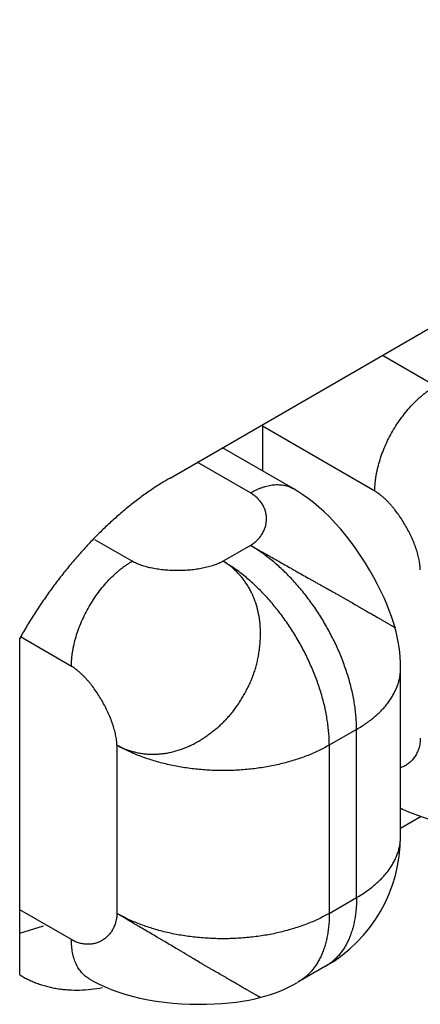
# Model space of a CAD drawing. Header units: inches. Extents: x 0 to 22, y 0 to 25.8.
# Tile 75 of 80: x 9.0867 to 9.1801, y 24.1897 to 24.4192. Entities that reach past the tile are written whole.
import ezdxf

# ---------------------------------------------------------------- set-up
doc = ezdxf.new("R2010")
doc.units = ezdxf.units.IN
doc.header["$LTSCALE"] = 1.21
doc.header["$MEASUREMENT"] = 0
doc.layers.get('0').update_dxf_attribs({"linetype": 'CONTINUOUS'})

msp = doc.modelspace()

# ---------------------------------------------------------------- linework, layer by layer
at = {"color": 6, "linetype": 'CONTINUOUS'}
for p, q in [((9.121782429, 24.3123606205), (9.3339144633, 24.4348420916)), ((9.1836542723, 24.3337956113), (9.1712805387, 24.3409399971)), ((9.1433491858, 24.324406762), (9.1433491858, 24.3140228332)), ((9.1695121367, 24.3093007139), (9.1433491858, 24.324406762)), ((9.1505211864, 24.3098818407), (9.1340052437, 24.3194178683)), ((9.1405207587, 24.3088910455), (9.1281470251, 24.3160354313)), ((9.1405207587, 24.2966428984), (9.1341567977, 24.2929684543)), ((9.1755207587, 24.2288756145), (9.175520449, 24.2681513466)), ((9.165269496, 24.2537768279), (9.158905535, 24.2501023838)), ((9.165269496, 24.2145861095), (9.165269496, 24.2537768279)), ((9.1094080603, 24.2501023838), (9.1094080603, 24.2109116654)), ((9.158905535, 24.2501023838), (9.158905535, 24.2109116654)), ((9.1802892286, 24.2334681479), (9.1755207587, 24.2307149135)), ((9.158905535, 24.2109116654), (9.165269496, 24.2145861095)), ((9.1580215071, 24.1985651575), (9.1515841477, 24.1948486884))]:
    msp.add_line(p, q, dxfattribs=at)
at = {"color": 7, "linetype": 'CONTINUOUS'}
for p, q in [((9.1129435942, 24.2929684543), (9.1042645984, 24.2979795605)), ((9.0867806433, 24.1965664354), (9.0867806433, 24.2750626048)), ((9.0988014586, 24.2684735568), (9.0869510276, 24.2753157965)), ((9.0988014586, 24.2047886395), (9.0867800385, 24.2117296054)), ((9.0867454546, 24.2062620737), (9.0923333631, 24.2079904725))]:
    msp.add_line(p, q, dxfattribs=at)
at = {"color": 6, "linetype": 'CONTINUOUS'}
for points in [[(9.1742246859, 24.2774998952), (9.1738641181, 24.2787122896), (9.1734046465, 24.2800907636), (9.172886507, 24.2814979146), (9.1723072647, 24.2829411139), (9.1716632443, 24.2844265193), (9.170950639, 24.2859573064), (9.1701640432, 24.2875373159), (9.1692981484, 24.289167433), (9.1683573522, 24.2908295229), (9.1673504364, 24.2925002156), (9.1662869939, 24.2941579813), (9.1651759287, 24.295785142), (9.1640202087, 24.2973742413), (9.1628201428, 24.2989213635), (9.1615768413, 24.300421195), (9.1603032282, 24.3018554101), (9.1590199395, 24.3032014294), (9.157744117, 24.304445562), (9.1564789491, 24.3055904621), (9.155225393, 24.3066407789), (9.1539868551, 24.3075990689), (9.1527709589, 24.3084654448), (9.1515863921, 24.309240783), (9.150521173, 24.3098818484)], [(9.1755207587, 24.2354654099), (9.176005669, 24.2352204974), (9.1773639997, 24.2346005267), (9.1788131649, 24.2340068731), (9.1803493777, 24.233446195), (9.1819730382, 24.2329227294), (9.183687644, 24.2324396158), (9.185493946, 24.2320009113), (9.187372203, 24.2316144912), (9.1892935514, 24.2312868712), (9.1912361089, 24.2310202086), (9.1931934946, 24.2308131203), (9.1951606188, 24.23066409), (9.1971283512, 24.2305719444), (9.1990774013, 24.2305353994), (9.2009853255, 24.2305518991), (9.2028285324, 24.2306173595), (9.2045895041, 24.2307265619), (9.2062712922, 24.2308753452), (9.2078796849, 24.231060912), (9.2094191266, 24.2312814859), (9.2108964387, 24.231536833), (9.212318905, 24.2318283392), (9.213566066, 24.2321263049)], [(9.1029431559, 24.1956338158), (9.1040307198, 24.1950318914), (9.1052942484, 24.1943937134), (9.1066522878, 24.1937738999), (9.1081012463, 24.1931804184), (9.1096374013, 24.192619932), (9.1112612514, 24.1920966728), (9.1129763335, 24.1916137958), (9.1147833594, 24.1911753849), (9.1166619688, 24.1907894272), (9.1185823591, 24.1904625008), (9.1205221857, 24.1901966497), (9.1224761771, 24.1899901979), (9.1244406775, 24.18984146), (9.1264077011, 24.1897492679), (9.1283577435, 24.1897124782), (9.130267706, 24.1897286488), (9.1321132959, 24.1897937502), (9.1338762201, 24.189902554), (9.1355594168, 24.1900508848), (9.1371688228, 24.1902359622), (9.1387089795, 24.1904560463), (9.1401868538, 24.1907109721), (9.1416099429, 24.1910022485), (9.1427060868, 24.1912641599)]]:
    msp.add_lwpolyline(points, dxfattribs=at)
for centre, radius, start, end in [((9.1623301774, 24.3244060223), 0.0189809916, 178.7602811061, 179.9977670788), ((9.1405207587, 24.2680663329), 0.035, 0.278468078, 15.8605818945), ((9.1405207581, 24.228875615), 0.0350000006, 300.0014894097, 359.999999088), ((9.1341567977, 24.2252011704), 0.035, 284.1394848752, 299.7236421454)]:
    msp.add_arc(centre, radius, start, end, dxfattribs=at)
for points, knots in [([(9.1695121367, 24.3093007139), (9.1695121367, 24.3095711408), (9.1695239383, 24.3101184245), (9.1695754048, 24.3109471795), (9.1696606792, 24.311791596), (9.1697795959, 24.3126496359), (9.1699319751, 24.3135192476), (9.170181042, 24.3147004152), (9.1705745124, 24.3161921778), (9.1711684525, 24.3179805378), (9.17188162, 24.3197640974), (9.1727076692, 24.3215255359), (9.1736382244, 24.3232482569), (9.17466487, 24.3249155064), (9.1757773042, 24.3265116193), (9.1769653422, 24.3280210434), (9.1782171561, 24.3294296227), (9.1793123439, 24.3305162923), (9.1802107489, 24.3313226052), (9.18088768, 24.3318894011), (9.1815713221, 24.3324214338), (9.1822599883, 24.3329175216), (9.1829519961, 24.3333765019), (9.1834200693, 24.3336603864), (9.1836542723, 24.3337956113)], [0, 0, 0, 0, 0.0275980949, 0.0558462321, 0.0847197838, 0.1141912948, 0.144230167, 0.1747999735, 0.2373647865, 0.3015561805, 0.3669952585, 0.4332814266, 0.4999946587, 0.5667080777, 0.6329948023, 0.6984347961, 0.7626274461, 0.8251938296, 0.8557645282, 0.8858043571, 0.915276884, 0.9441515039, 0.9724007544, 1, 1, 1, 1]), ([(9.1405207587, 24.3088910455), (9.1407492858, 24.3090229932), (9.1412060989, 24.3092740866), (9.1418983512, 24.3096152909), (9.1425873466, 24.309915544), (9.1432714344, 24.3101740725), (9.1439490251, 24.310390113), (9.1446184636, 24.3105632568), (9.1452781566, 24.3106931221), (9.1459265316, 24.3107793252), (9.1465620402, 24.3108214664), (9.1471831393, 24.3108195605), (9.1477883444, 24.3107736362), (9.1483761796, 24.3106837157), (9.1489451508, 24.3105498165), (9.1494938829, 24.3103723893), (9.1500209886, 24.3101519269), (9.1503574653, 24.30997637), (9.150521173, 24.3098818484)], [0, 0, 0, 0, 0.0752350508, 0.1485630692, 0.2199639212, 0.289430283, 0.3569733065, 0.4226321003, 0.4864649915, 0.5485493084, 0.6089870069, 0.6679120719, 0.7254810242, 0.7818717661, 0.8372861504, 0.8919503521, 0.9461046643, 1, 1, 1, 1]), ([(9.1801187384, 24.2909295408), (9.1801168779, 24.2911176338), (9.1801020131, 24.291500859), (9.1800496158, 24.2920840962), (9.1799677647, 24.2926847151), (9.1798575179, 24.2933008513), (9.1797199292, 24.2939306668), (9.1795560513, 24.2945723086), (9.1793669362, 24.2952239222), (9.1791536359, 24.2958836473), (9.1789172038, 24.2965496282), (9.1785702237, 24.2974493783), (9.1780847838, 24.2985763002), (9.1774309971, 24.2999149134), (9.17671044, 24.3012339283), (9.1759315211, 24.3025184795), (9.1751026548, 24.3037537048), (9.174372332, 24.3047363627), (9.1737688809, 24.3054849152), (9.1733120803, 24.306020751), (9.1728490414, 24.3065329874), (9.1723808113, 24.3070197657), (9.1719084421, 24.3074792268), (9.1714329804, 24.3079095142), (9.1709554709, 24.3083087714), (9.1704769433, 24.3086751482), (9.16999845, 24.3090067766), (9.1696740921, 24.3092072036), (9.1695121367, 24.3093007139)], [0, 0, 0, 0, 0.0257978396, 0.0525677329, 0.0802831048, 0.108905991, 0.1383893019, 0.1686786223, 0.1997136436, 0.2314293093, 0.2637567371, 0.2966239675, 0.3636730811, 0.4319660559, 0.5008679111, 0.5697355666, 0.637926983, 0.704810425, 0.7375725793, 0.7697813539, 0.8013660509, 0.8322593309, 0.8623980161, 0.8917240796, 0.9201858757, 0.9477396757, 0.9743515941, 1, 1, 1, 1]), ([(9.1405207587, 24.2966428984), (9.1408202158, 24.2968278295), (9.1413864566, 24.2972224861), (9.1421444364, 24.2978961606), (9.1427893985, 24.2986272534), (9.1433203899, 24.2994059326), (9.1437366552, 24.3002224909), (9.1440374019, 24.3010672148), (9.1442218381, 24.3019304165), (9.1442891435, 24.3028024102), (9.1442384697, 24.3036734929), (9.1440689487, 24.3045339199), (9.143779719, 24.3053738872), (9.1433699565, 24.3061835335), (9.1428389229, 24.3069529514), (9.1421859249, 24.3076722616), (9.1414105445, 24.308331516), (9.1408291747, 24.3087129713), (9.1405207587, 24.3088910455)], [0, 0, 0, 0, 0.0702763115, 0.1374528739, 0.2020240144, 0.2644476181, 0.3251495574, 0.3845313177, 0.4429804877, 0.5008834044, 0.5586389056, 0.6166718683, 0.6754450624, 0.7354678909, 0.7973009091, 0.8615556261, 0.9288899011, 1, 1, 1, 1]), ([(9.165269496, 24.2537768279), (9.165269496, 24.2542494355), (9.1652487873, 24.2552064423), (9.1651586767, 24.2566562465), (9.1650094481, 24.25813444), (9.1648014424, 24.2596368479), (9.1645349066, 24.2611593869), (9.1642104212, 24.2626981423), (9.1638290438, 24.2642494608), (9.1633917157, 24.2658097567), (9.1628994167, 24.2673754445), (9.1623531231, 24.2689428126), (9.1617542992, 24.2705082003), (9.1608854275, 24.2725936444), (9.1599206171, 24.2746519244), (9.1588650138, 24.2766739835), (9.1580276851, 24.2781728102), (9.1571483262, 24.2796473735), (9.1559249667, 24.2815725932), (9.1546248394, 24.2834372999), (9.1532532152, 24.2852325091), (9.1521969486, 24.2865338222), (9.1511126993, 24.2877906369), (9.1500029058, 24.2889998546), (9.1488702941, 24.2901587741), (9.1477174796, 24.2912647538), (9.1465470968, 24.2923151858), (9.1453617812, 24.2933073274), (9.1441646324, 24.2942387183), (9.1429590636, 24.2951071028), (9.1417485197, 24.2959100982), (9.1409300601, 24.2964065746), (9.1405207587, 24.2966428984)], [0, 0, 0, 0, 0.0275591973, 0.0557999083, 0.0846849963, 0.114174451, 0.1442262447, 0.1748004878, 0.2058598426, 0.2373653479, 0.2692766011, 0.3015513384, 0.3341412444, 0.3669949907, 0.4332784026, 0.4666097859, 0.4999946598, 0.5333795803, 0.5667111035, 0.6329950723, 0.6658492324, 0.6984396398, 0.7307149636, 0.7626268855, 0.7941331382, 0.8251933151, 0.8557684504, 0.8858212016, 0.915311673, 0.9441978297, 0.9724396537, 1, 1, 1, 1]), ([(9.1405207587, 24.2966428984), (9.1409361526, 24.2964186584), (9.1417803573, 24.2959568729), (9.1430635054, 24.2952423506), (9.1441574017, 24.2946264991), (9.145051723, 24.2941211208), (9.1459690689, 24.293602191), (9.1471339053, 24.2929430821), (9.1485497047, 24.2921412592), (9.1497427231, 24.291464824), (9.1507052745, 24.2909184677), (9.151674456, 24.2903678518), (9.1528876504, 24.2896782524), (9.1541012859, 24.2889902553), (9.1550708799, 24.2884430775), (9.1557946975, 24.2880361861), (9.15651525, 24.2876330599), (9.1572318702, 24.2872344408), (9.157943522, 24.2868400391), (9.1588800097, 24.2863217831), (9.1598070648, 24.285808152), (9.160722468, 24.2852967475), (9.161285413, 24.2849797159), (9.1617307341, 24.2847269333), (9.1621694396, 24.284476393), (9.1627104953, 24.2841646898), (9.1633503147, 24.2837928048), (9.1641780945, 24.2833087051), (9.1649872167, 24.2828331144), (9.1657780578, 24.2823701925), (9.1662571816, 24.2820914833), (9.1666328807, 24.2818746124), (9.1669974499, 24.2816653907), (9.1676106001, 24.2813161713), (9.1684514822, 24.280842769), (9.169263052, 24.2803877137), (9.1698747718, 24.2800418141), (9.1703051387, 24.2797960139), (9.170715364, 24.2795581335), (9.1712215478, 24.2792607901), (9.1716985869, 24.2789763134), (9.1721465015, 24.2787076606), (9.1724490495, 24.2785263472), (9.1727283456, 24.2783599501), (9.1729840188, 24.2782096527), (9.173215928, 24.2780760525), (9.173423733, 24.2779583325), (9.1736074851, 24.2778556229), (9.1737672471, 24.277767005), (9.1738853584, 24.277701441), (9.173967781, 24.2776551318), (9.1740207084, 24.2776249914), (9.1740676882, 24.2775976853), (9.174108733, 24.2775731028), (9.1741438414, 24.2775511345), (9.1741729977, 24.2775317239), (9.1741962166, 24.2775149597), (9.1742116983, 24.2775024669), (9.1742209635, 24.2774937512), (9.1742258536, 24.2774884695), (9.1742292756, 24.2774839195), (9.1742308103, 24.2774809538), (9.1742312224, 24.2774796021)], [0, 0, 0, 0, 0.0365172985, 0.0744367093, 0.1136136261, 0.1336280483, 0.1539019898, 0.1951453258, 0.2371629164, 0.2797703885, 0.3012377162, 0.3227831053, 0.3659992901, 0.4091901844, 0.4307039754, 0.4521248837, 0.4734241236, 0.4945751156, 0.5155605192, 0.5363653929, 0.5773736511, 0.5975472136, 0.617480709, 0.6273528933, 0.6371595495, 0.6565624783, 0.6756566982, 0.6944080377, 0.7307445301, 0.7482607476, 0.7652964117, 0.7736233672, 0.7818187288, 0.7978130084, 0.8282091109, 0.8564678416, 0.8697902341, 0.8825719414, 0.8948074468, 0.9064737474, 0.9279853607, 0.9377735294, 0.9468782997, 0.9552709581, 0.9629231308, 0.9698207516, 0.9759748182, 0.9813986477, 0.9861052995, 0.9901076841, 0.9918488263, 0.993418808, 0.9948193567, 0.9960523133, 0.9971197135, 0.9980228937, 0.9987613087, 0.9993347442, 0.9995600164, 0.9997449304, 0.9998906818, 1, 1, 1, 1]), ([(9.1094080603, 24.2501023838), (9.1099779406, 24.2497954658), (9.1108614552, 24.2493795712), (9.1120818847, 24.2489231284), (9.113023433, 24.2486296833), (9.1138241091, 24.2484292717), (9.1144735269, 24.2482964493), (9.1151306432, 24.2481819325), (9.1159622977, 24.2480739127), (9.1169718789, 24.2480006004), (9.1179926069, 24.2479833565), (9.1190222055, 24.248022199), (9.1200583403, 24.2481170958), (9.1214513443, 24.2483193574), (9.123194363, 24.24871539), (9.1249020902, 24.2492976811), (9.1262435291, 24.249877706), (9.127241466, 24.2503688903), (9.1282260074, 24.2509103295), (9.1290331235, 24.2513990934), (9.1296720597, 24.2518114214), (9.1301489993, 24.2521317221), (9.1306224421, 24.2524617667), (9.1310921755, 24.25280127), (9.1315575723, 24.253150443), (9.1321724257, 24.2536297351), (9.1329268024, 24.2542534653), (9.1336568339, 24.2549093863), (9.1342250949, 24.2554549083), (9.1346431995, 24.2558750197), (9.1350521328, 24.2563057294), (9.1354512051, 24.2567472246), (9.135840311, 24.2571991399), (9.13634655, 24.2578153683), (9.1369550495, 24.2586088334), (9.1376468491, 24.259592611), (9.1383020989, 24.2606046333), (9.1389218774, 24.2616405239), (9.1395073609, 24.2626961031), (9.1400546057, 24.2637702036), (9.1405596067, 24.2648615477), (9.1409422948, 24.2657852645), (9.1412232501, 24.2665316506), (9.1414207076, 24.2670944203), (9.1416045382, 24.2676605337), (9.1417744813, 24.2682297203), (9.1419309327, 24.2688015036), (9.1421216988, 24.2695658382), (9.1423279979, 24.2705252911), (9.142526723, 24.2716809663), (9.1426537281, 24.2726454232), (9.1427331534, 24.2734153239), (9.1427819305, 24.2739902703), (9.1428199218, 24.2745634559), (9.1428556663, 24.2753230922), (9.1428720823, 24.2762667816), (9.1428439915, 24.277390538), (9.142765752, 24.2785007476), (9.1425923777, 24.279952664), (9.1422407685, 24.2817226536), (9.14161176, 24.2837613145), (9.1409237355, 24.2853731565), (9.1402821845, 24.2865939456), (9.1397596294, 24.287469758), (9.1391946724, 24.2883083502), (9.1385885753, 24.289107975), (9.1379426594, 24.2898668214), (9.1372582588, 24.2905829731), (9.1365366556, 24.2912542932), (9.1357791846, 24.2918786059), (9.1349872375, 24.2924536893), (9.1344369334, 24.2928029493), (9.1341567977, 24.2929684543)], [0, 0, 0, 0, 0.027719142, 0.0417101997, 0.0557804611, 0.0699298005, 0.0770357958, 0.084163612, 0.098491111, 0.1129287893, 0.1274901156, 0.142187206, 0.1570309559, 0.1720259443, 0.2024439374, 0.2334276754, 0.2491390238, 0.2650074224, 0.2810413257, 0.2972419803, 0.3054038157, 0.3136049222, 0.3218437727, 0.3301178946, 0.3384238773, 0.3467585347, 0.3635020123, 0.3803306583, 0.3887734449, 0.3972336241, 0.4057108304, 0.4142051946, 0.4227171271, 0.4312466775, 0.4483554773, 0.4655240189, 0.4827371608, 0.4999740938, 0.5172096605, 0.5344200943, 0.5515863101, 0.5686943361, 0.5772242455, 0.5857370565, 0.5942327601, 0.6027115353, 0.6111731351, 0.6196169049, 0.6364455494, 0.6531862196, 0.6698215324, 0.678093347, 0.6863303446, 0.694530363, 0.7026920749, 0.7188957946, 0.7349372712, 0.750816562, 0.7665393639, 0.7975352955, 0.8279454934, 0.8577509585, 0.8724342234, 0.8869810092, 0.9014033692, 0.9157141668, 0.9299272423, 0.944055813, 0.9581119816, 0.9721098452, 0.9860660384, 1, 1, 1, 1]), ([(9.1341567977, 24.2929684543), (9.13399297, 24.2928760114), (9.1336536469, 24.2926972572), (9.1331223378, 24.2924509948), (9.1325612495, 24.2922215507), (9.1319725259, 24.292008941), (9.1313582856, 24.2918131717), (9.1307206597, 24.2916342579), (9.1300617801, 24.2914722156), (9.129383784, 24.2913270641), (9.1286888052, 24.2911988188), (9.1277361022, 24.2910494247), (9.1265174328, 24.2909063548), (9.1250312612, 24.2908032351), (9.1235286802, 24.2907677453), (9.1220267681, 24.290800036), (9.1205426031, 24.2909002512), (9.1193264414, 24.2910414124), (9.1183764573, 24.2911897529), (9.1176840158, 24.2913174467), (9.1170088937, 24.2914623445), (9.1163532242, 24.2916244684), (9.1157191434, 24.2918038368), (9.1151087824, 24.292000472), (9.1145242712, 24.2922143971), (9.1139677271, 24.2924456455), (9.1134412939, 24.2926942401), (9.1131055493, 24.2928749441), (9.1129435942, 24.2929684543)], [0, 0, 0, 0, 0.0257987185, 0.0525693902, 0.0802854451, 0.1089089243, 0.1383927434, 0.1686824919, 0.199717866, 0.2314338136, 0.2637614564, 0.296628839, 0.3636780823, 0.4319709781, 0.5008725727, 0.5697398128, 0.6379306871, 0.7048134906, 0.7375753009, 0.7697837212, 0.801368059, 0.8322609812, 0.8623993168, 0.8917250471, 0.9201865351, 0.9477400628, 0.9743517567, 1, 1, 1, 1]), ([(9.158905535, 24.2501023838), (9.158905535, 24.2505749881), (9.1588848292, 24.2515319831), (9.1587947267, 24.2529817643), (9.1586455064, 24.254459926), (9.1584375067, 24.2559623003), (9.1581709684, 24.2574848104), (9.1578464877, 24.2590235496), (9.1574651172, 24.2605748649), (9.1570277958, 24.262135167), (9.1565354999, 24.2637008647), (9.1559892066, 24.2652682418), (9.1553903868, 24.2668336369), (9.1545215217, 24.2689190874), (9.1535567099, 24.2709773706), (9.1525011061, 24.2729994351), (9.1516637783, 24.2744982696), (9.1507844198, 24.2759728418), (9.1495610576, 24.2778980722), (9.1482609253, 24.2797627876), (9.1468892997, 24.2815580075), (9.1458330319, 24.2828593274), (9.1447487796, 24.2841161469), (9.1436389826, 24.28532537), (9.1425063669, 24.2864842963), (9.1413535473, 24.2875902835), (9.140183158, 24.2886407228), (9.1389978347, 24.2896328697), (9.1378006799, 24.2905642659), (9.1365951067, 24.2914326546), (9.1353845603, 24.2922356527), (9.1345660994, 24.2927321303), (9.1341567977, 24.2929684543)], [0, 0, 0, 0, 0.0275590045, 0.0557992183, 0.0846836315, 0.1141723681, 0.1442235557, 0.1747974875, 0.2058567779, 0.2373623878, 0.2692738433, 0.3015487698, 0.3341387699, 0.3669925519, 0.4332760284, 0.4666075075, 0.4999925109, 0.5333775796, 0.5667092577, 0.6329935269, 0.6658478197, 0.6984383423, 0.7307137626, 0.7626258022, 0.7941322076, 0.8251925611, 0.8557678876, 0.8858208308, 0.9153114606, 0.9441977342, 0.9724396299, 1, 1, 1, 1]), ([(9.1094080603, 24.2501023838), (9.1094026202, 24.2502923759), (9.1093810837, 24.2506790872), (9.10932011, 24.2512670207), (9.1092308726, 24.2518716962), (9.1091143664, 24.2524912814), (9.1089715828, 24.2531239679), (9.1088035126, 24.2537679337), (9.1086111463, 24.2544213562), (9.1083954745, 24.2550824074), (9.1081574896, 24.2557492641), (9.1078095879, 24.2566492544), (9.107324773, 24.2577756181), (9.1066737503, 24.2591128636), (9.1059577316, 24.2604295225), (9.1051846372, 24.2617109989), (9.1043623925, 24.2629426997), (9.1036378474, 24.2639222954), (9.1030390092, 24.2646683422), (9.1025855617, 24.2652023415), (9.1021257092, 24.2657128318), (9.101660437, 24.2661979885), (9.1011907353, 24.2666559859), (9.1007175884, 24.267085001), (9.1002419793, 24.2674832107), (9.0997648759, 24.2678487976), (9.0992872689, 24.2681799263), (9.0989633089, 24.2683801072), (9.0988014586, 24.2684735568)], [0, 0, 0, 0, 0.0260876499, 0.0531325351, 0.0811025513, 0.109955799, 0.1396425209, 0.1701066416, 0.201286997, 0.2331183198, 0.2655320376, 0.2984569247, 0.3655403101, 0.4337694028, 0.5025244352, 0.5711800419, 0.6391139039, 0.7057157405, 0.7383352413, 0.7704041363, 0.8018548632, 0.8326233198, 0.8626496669, 0.891879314, 0.920264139, 0.947764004, 0.9743486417, 1, 1, 1, 1]), ([(9.165269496, 24.2537768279), (9.1656688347, 24.2540073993), (9.1664483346, 24.2544796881), (9.167570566, 24.2552300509), (9.1686287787, 24.2560117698), (9.1696198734, 24.2568226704), (9.1705408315, 24.2576608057), (9.1713891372, 24.2585241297), (9.1721630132, 24.2594103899), (9.1728607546, 24.2603175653), (9.1734806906, 24.2612436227), (9.1740210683, 24.2621865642), (9.1744807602, 24.2631440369), (9.1748587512, 24.2641136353), (9.1751057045, 24.2649328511), (9.1752606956, 24.2655908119), (9.1753868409, 24.2662469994), (9.1754923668, 24.2670718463), (9.175520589, 24.2677353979), (9.175520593, 24.2680662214)], [0, 0, 0, 0, 0.0751258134, 0.1484315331, 0.2198645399, 0.2893847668, 0.3569688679, 0.4226393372, 0.4864665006, 0.5485397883, 0.6089687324, 0.6678863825, 0.725452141, 0.7818459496, 0.8372672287, 0.8646867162, 0.8919470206, 0.9461024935, 1, 1, 1, 1]), ([(9.1801187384, 24.2517388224), (9.1801166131, 24.2515264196), (9.1800982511, 24.2511079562), (9.1800275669, 24.2504927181), (9.1799159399, 24.2499010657), (9.1797651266, 24.2493341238), (9.1795768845, 24.2487929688), (9.1793529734, 24.2482786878), (9.1790951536, 24.2477923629), (9.1788051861, 24.2473350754), (9.1784848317, 24.2469079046), (9.1781358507, 24.2465119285), (9.1777600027, 24.2461482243), (9.1773590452, 24.2458178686), (9.1769347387, 24.2455219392), (9.1764888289, 24.24526151), (9.1760231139, 24.2450376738), (9.1757012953, 24.2449138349), (9.1755379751, 24.2448584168)], [0, 0, 0, 0, 0.0721787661, 0.1421962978, 0.2102647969, 0.2765883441, 0.3413625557, 0.4047744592, 0.4670026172, 0.5282175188, 0.588582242, 0.6482533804, 0.7073822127, 0.7661160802, 0.8245999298, 0.8829779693, 0.9413953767, 1, 1, 1, 1]), ([(9.158905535, 24.2501023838), (9.158496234, 24.2498660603), (9.1576570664, 24.2494054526), (9.1563564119, 24.2487585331), (9.1550016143, 24.2481486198), (9.1535964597, 24.2475775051), (9.1521446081, 24.2470470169), (9.1506497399, 24.2465586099), (9.1491155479, 24.246113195), (9.1475456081, 24.2457117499), (9.1459435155, 24.2453552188), (9.1443129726, 24.2450446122), (9.142657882, 24.2447804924), (9.1404173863, 24.2444902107), (9.1381524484, 24.2442966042), (9.1358734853, 24.2441997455), (9.1341567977, 24.2441754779), (9.13244011, 24.2441997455), (9.1301611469, 24.2442966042), (9.127896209, 24.2444902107), (9.1256557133, 24.2447804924), (9.1240006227, 24.2450446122), (9.1223700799, 24.2453552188), (9.1207679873, 24.2457117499), (9.1191980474, 24.246113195), (9.1176638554, 24.2465586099), (9.1161689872, 24.2470470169), (9.1147171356, 24.2475775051), (9.113311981, 24.2481486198), (9.1119571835, 24.2487585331), (9.110656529, 24.2494054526), (9.1098173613, 24.2498660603), (9.1094080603, 24.2501023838)], [0, 0, 0, 0, 0.0275601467, 0.055801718, 0.0846875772, 0.1141777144, 0.1442301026, 0.1748048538, 0.2058646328, 0.2373704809, 0.2692819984, 0.3015569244, 0.3341469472, 0.3670007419, 0.43328406, 0.4666153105, 0.5, 0.5333846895, 0.56671594, 0.6329992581, 0.6658530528, 0.6984430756, 0.7307180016, 0.7626295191, 0.7941353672, 0.8251951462, 0.8557698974, 0.8858222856, 0.9153124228, 0.944198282, 0.9724398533, 1, 1, 1, 1]), ([(9.165269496, 24.2145861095), (9.1656688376, 24.2148166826), (9.1664483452, 24.215288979), (9.1675705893, 24.2160393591), (9.1686288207, 24.2168210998), (9.1696199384, 24.2176320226), (9.1705409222, 24.2184701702), (9.1713892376, 24.2193335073), (9.1721631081, 24.2202197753), (9.1728608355, 24.2211269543), (9.173480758, 24.2220530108), (9.1740211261, 24.2229959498), (9.1744808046, 24.2239534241), (9.1748587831, 24.2249230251), (9.1751057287, 24.2257422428), (9.1752607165, 24.2264002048), (9.1753868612, 24.2270563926), (9.1754923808, 24.2278812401), (9.1755205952, 24.2285447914), (9.1755205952, 24.2288756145)], [0, 0, 0, 0, 0.07512592, 0.1484323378, 0.2198664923, 0.2893881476, 0.3569736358, 0.4226445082, 0.4864712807, 0.5485437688, 0.6089718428, 0.6678887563, 0.7254539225, 0.7818472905, 0.8372682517, 0.8646876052, 0.891947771, 0.9461028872, 1, 1, 1, 1]), ([(9.165269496, 24.2145861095), (9.165269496, 24.2141250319), (9.1652502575, 24.2132139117), (9.1651615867, 24.2118669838), (9.1650137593, 24.2105598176), (9.1648071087, 24.2092961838), (9.1645418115, 24.2080796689), (9.1642183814, 24.2069134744), (9.1638378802, 24.2058002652), (9.1634012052, 24.2047425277), (9.1629092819, 24.2037427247), (9.1623629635, 24.2028033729), (9.1617637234, 24.2019266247), (9.1611131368, 24.2011145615), (9.1605272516, 24.2004911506), (9.1600350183, 24.2000279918), (9.1595298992, 24.1995906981), (9.1588684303, 24.1990869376), (9.1583079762, 24.1987307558), (9.1580215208, 24.1985653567)], [0, 0, 0, 0, 0.0751274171, 0.1484344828, 0.2198685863, 0.2893896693, 0.3569743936, 0.4226452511, 0.4864725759, 0.5485458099, 0.6089744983, 0.6678917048, 0.7254568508, 0.7818499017, 0.8372703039, 0.8646893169, 0.8919491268, 0.9461035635, 1, 1, 1, 1]), ([(9.1094080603, 24.2109116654), (9.109397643, 24.2105598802), (9.109339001, 24.2098722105), (9.1091346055, 24.2088790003), (9.108823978, 24.2079549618), (9.1084151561, 24.2071058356), (9.1079161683, 24.2063371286), (9.1073350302, 24.2056543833), (9.1066797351, 24.205063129), (9.1059582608, 24.2045689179), (9.1051785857, 24.2041773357), (9.1043487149, 24.2038940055), (9.1034767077, 24.2037245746), (9.1025706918, 24.2036746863), (9.1016388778, 24.2037499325), (9.1006894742, 24.2039558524), (9.0997308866, 24.204297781), (9.0991098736, 24.2046105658), (9.0988014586, 24.2047886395)], [0, 0, 0, 0, 0.0702768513, 0.1374531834, 0.2020234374, 0.2644456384, 0.3251458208, 0.3845256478, 0.4429728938, 0.5008740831, 0.5586282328, 0.6166603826, 0.6754334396, 0.7354569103, 0.7972914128, 0.8615484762, 0.9288859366, 1, 1, 1, 1]), ([(9.158905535, 24.2109116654), (9.158496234, 24.2106753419), (9.1576570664, 24.2102147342), (9.1563564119, 24.2095678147), (9.1550016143, 24.2089579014), (9.1535964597, 24.2083867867), (9.1521446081, 24.2078562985), (9.1506497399, 24.2073678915), (9.1491155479, 24.2069224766), (9.1475456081, 24.2065210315), (9.1459435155, 24.2061645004), (9.1443129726, 24.2058538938), (9.142657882, 24.205589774), (9.1404173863, 24.2052994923), (9.1381524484, 24.2051058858), (9.1358734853, 24.2050090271), (9.1341567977, 24.2049847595), (9.13244011, 24.2050090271), (9.1301611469, 24.2051058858), (9.127896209, 24.2052994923), (9.1256557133, 24.205589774), (9.1240006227, 24.2058538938), (9.1223700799, 24.2061645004), (9.1207679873, 24.2065210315), (9.1191980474, 24.2069224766), (9.1176638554, 24.2073678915), (9.1161689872, 24.2078562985), (9.1147171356, 24.2083867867), (9.113311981, 24.2089579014), (9.1119571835, 24.2095678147), (9.110656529, 24.2102147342), (9.1098173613, 24.2106753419), (9.1094080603, 24.2109116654)], [0, 0, 0, 0, 0.0275601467, 0.055801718, 0.0846875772, 0.1141777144, 0.1442301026, 0.1748048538, 0.2058646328, 0.2373704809, 0.2692819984, 0.3015569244, 0.3341469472, 0.3670007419, 0.43328406, 0.4666153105, 0.5, 0.5333846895, 0.56671594, 0.6329992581, 0.6658530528, 0.6984430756, 0.7307180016, 0.7626295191, 0.7941353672, 0.8251951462, 0.8557698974, 0.8858222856, 0.9153124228, 0.944198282, 0.9724398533, 1, 1, 1, 1]), ([(9.1428598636, 24.1913004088), (9.1428584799, 24.1913000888), (9.1428551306, 24.191299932), (9.1428494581, 24.1913006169), (9.1428424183, 24.1913022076), (9.1428302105, 24.1913058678), (9.1428116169, 24.1913130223), (9.1427854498, 24.1913247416), (9.1427540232, 24.1913402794), (9.1427174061, 24.1913596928), (9.1426755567, 24.1913829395), (9.1426283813, 24.1914099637), (9.1425757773, 24.191440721), (9.1424944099, 24.1914889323), (9.1423785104, 24.1915584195), (9.1422218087, 24.191652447), (9.1420409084, 24.1917602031), (9.1418349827, 24.1918812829), (9.1416032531, 24.1920152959), (9.1413451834, 24.1921615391), (9.1410613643, 24.1923201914), (9.1407530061, 24.192491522), (9.1402963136, 24.1927450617), (9.1398113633, 24.193015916), (9.1393007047, 24.1933055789), (9.1388895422, 24.1935418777), (9.1384614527, 24.1937916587), (9.1378559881, 24.1941484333), (9.1370560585, 24.1946236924), (9.1362255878, 24.1951151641), (9.1356165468, 24.1954715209), (9.1352530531, 24.1956826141), (9.1348773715, 24.1958995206), (9.1343964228, 24.1961750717), (9.1336000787, 24.1966284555), (9.1327836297, 24.1970913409), (9.1319504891, 24.1975661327), (9.1313085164, 24.1979342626), (9.1307680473, 24.1982469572), (9.1303317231, 24.1985016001), (9.1298901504, 24.1987608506), (9.1293341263, 24.1990898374), (9.1284335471, 24.1996268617), (9.127525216, 24.2001728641), (9.1266081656, 24.2007247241), (9.1259107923, 24.2011438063), (9.1252072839, 24.2015650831), (9.1244979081, 24.201987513), (9.1237836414, 24.2024108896), (9.1228250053, 24.2029769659), (9.121622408, 24.2036839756), (9.1204186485, 24.204389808), (9.1194572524, 24.2049538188), (9.1185028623, 24.2055142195), (9.1173206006, 24.2062091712), (9.1159183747, 24.2070343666), (9.1147652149, 24.2077135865), (9.1138571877, 24.2082485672), (9.1129724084, 24.2087703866), (9.1118921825, 24.2094098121), (9.1106318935, 24.210163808), (9.1098099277, 24.2106640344), (9.1094080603, 24.2109116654)], [0, 0, 0, 0, 0.0001098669, 0.0002561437, 0.0004415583, 0.0006673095, 0.00124165, 0.0019809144, 0.0028848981, 0.003953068, 0.0051867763, 0.0065880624, 0.0081587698, 0.0099006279, 0.0139044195, 0.0186124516, 0.0240376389, 0.0301930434, 0.0370919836, 0.0447454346, 0.0531392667, 0.0622451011, 0.0720342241, 0.0935474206, 0.105214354, 0.1174503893, 0.1302325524, 0.1435553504, 0.1718147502, 0.2022113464, 0.2182058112, 0.2264012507, 0.2347282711, 0.2517640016, 0.2692802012, 0.3056164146, 0.3243674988, 0.3434613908, 0.3628639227, 0.3726703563, 0.3825423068, 0.4024753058, 0.4226483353, 0.4636554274, 0.4844596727, 0.5054444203, 0.526594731, 0.5478932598, 0.5693134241, 0.5908264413, 0.6340157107, 0.6772301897, 0.698774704, 0.7202411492, 0.7628468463, 0.8048626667, 0.8461042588, 0.8663773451, 0.886390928, 0.9255662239, 0.9634841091, 1, 1, 1, 1]), ([(9.158905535, 24.2109116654), (9.158905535, 24.2104505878), (9.1588862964, 24.2095394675), (9.1587976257, 24.2081925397), (9.1586497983, 24.2068853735), (9.1584431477, 24.2056217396), (9.1581778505, 24.2044052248), (9.1578544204, 24.2032390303), (9.1574739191, 24.2021258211), (9.1570372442, 24.2010680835), (9.1565453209, 24.2000682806), (9.1559990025, 24.1991289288), (9.1553997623, 24.1982521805), (9.1547491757, 24.1974401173), (9.1541632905, 24.1968167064), (9.1536710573, 24.1963535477), (9.1531659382, 24.1959162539), (9.1525044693, 24.1954124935), (9.1519440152, 24.1950563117), (9.1516575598, 24.1948909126)], [0, 0, 0, 0, 0.0751274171, 0.1484344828, 0.2198685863, 0.2893896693, 0.3569743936, 0.4226452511, 0.4864725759, 0.5485458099, 0.6089744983, 0.6678917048, 0.7254568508, 0.7818499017, 0.8372703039, 0.8646893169, 0.8919491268, 0.9461035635, 1, 1, 1, 1])]:
    msp.add_open_spline(points, degree=3, knots=knots, dxfattribs=at)
at = {"color": 7, "linetype": 'CONTINUOUS'}
for points, knots in [([(9.121782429, 24.3123606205), (9.1209608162, 24.3118862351), (9.1193176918, 24.3108884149), (9.1168878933, 24.3092722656), (9.1144677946, 24.307522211), (9.1120646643, 24.3056434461), (9.1096856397, 24.303641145), (9.1073378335, 24.3015201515), (9.105027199, 24.2992859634), (9.1027588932, 24.2969442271), (9.1005380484, 24.2945003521), (9.0983697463, 24.2919598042), (9.0962594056, 24.2893282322), (9.094212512, 24.2866124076), (9.0922342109, 24.2838205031), (9.090330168, 24.2809609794), (9.0885060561, 24.2780424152), (9.0873459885, 24.2760612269), (9.0867806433, 24.2750626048)], [0, 0, 0, 0, 0.0550270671, 0.1114589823, 0.1692147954, 0.2282070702, 0.288343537, 0.3495298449, 0.4116842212, 0.4747310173, 0.5385913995, 0.6031840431, 0.6684255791, 0.7342114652, 0.8004042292, 0.8668618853, 0.9334414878, 1, 1, 1, 1]), ([(9.0988014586, 24.2684735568), (9.0988014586, 24.2687439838), (9.0988132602, 24.2692912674), (9.0988647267, 24.2701200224), (9.0989500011, 24.270964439), (9.0990689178, 24.2718224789), (9.099221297, 24.2726920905), (9.0994703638, 24.2738732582), (9.0998638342, 24.2753650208), (9.1004577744, 24.2771533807), (9.1011709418, 24.2789369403), (9.1019969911, 24.2806983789), (9.1029275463, 24.2824210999), (9.1039541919, 24.2840883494), (9.1050666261, 24.2856844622), (9.106254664, 24.2871938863), (9.107506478, 24.2886024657), (9.1086016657, 24.2896891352), (9.1095000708, 24.2904954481), (9.1101770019, 24.2910622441), (9.110860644, 24.2915942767), (9.1115493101, 24.2920903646), (9.112241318, 24.2925493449), (9.1127093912, 24.2928332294), (9.1129435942, 24.2929684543)], [0, 0, 0, 0, 0.0275980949, 0.0558462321, 0.0847197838, 0.1141912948, 0.144230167, 0.1747999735, 0.2373647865, 0.3015561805, 0.3669952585, 0.4332814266, 0.4999946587, 0.5667080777, 0.6329948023, 0.6984347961, 0.7626274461, 0.8251938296, 0.8557645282, 0.8858043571, 0.915276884, 0.9441515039, 0.9724007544, 1, 1, 1, 1]), ([(9.1029431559, 24.1956338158), (9.1027794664, 24.1957283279), (9.1024592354, 24.1959319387), (9.1020048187, 24.1962781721), (9.1015768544, 24.1966646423), (9.1011764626, 24.1970903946), (9.1008047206, 24.1975544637), (9.1004623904, 24.1980555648), (9.1001502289, 24.1985924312), (9.099869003, 24.1991637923), (9.0996194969, 24.1997683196), (9.0994021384, 24.2004044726), (9.0992173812, 24.2010706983), (9.0990656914, 24.2017654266), (9.0989475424, 24.2024870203), (9.0988630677, 24.2032337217), (9.0988124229, 24.2040037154), (9.0988014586, 24.2045247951), (9.0988014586, 24.2047886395)], [0, 0, 0, 0, 0.0538966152, 0.1080521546, 0.162717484, 0.2181328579, 0.274524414, 0.3320939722, 0.3910194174, 0.4514572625, 0.5135414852, 0.5773740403, 0.6430322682, 0.710574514, 0.7800399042, 0.851439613, 0.9247663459, 1, 1, 1, 1]), ([(9.0867806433, 24.1965664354), (9.0871137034, 24.1963627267), (9.0877911, 24.1959720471), (9.0888373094, 24.1954381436), (9.0899130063, 24.1949564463), (9.0910169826, 24.1945273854), (9.0921480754, 24.1941513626), (9.0933051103, 24.193828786), (9.0944869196, 24.1935600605), (9.0956923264, 24.1933455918), (9.0969201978, 24.1931857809), (9.0985969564, 24.1930451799), (9.100747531, 24.1930097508), (9.103381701, 24.1931871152), (9.1051500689, 24.1934466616), (9.1060422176, 24.1936107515)], [0, 0, 0, 0, 0.0587585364, 0.1176282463, 0.1767011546, 0.2360667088, 0.2958116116, 0.3560196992, 0.416771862, 0.4781460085, 0.5402170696, 0.6030581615, 0.731313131, 0.863477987, 1, 1, 1, 1])]:
    msp.add_open_spline(points, degree=3, knots=knots, dxfattribs=at)

doc.saveas('drawing.dxf')
